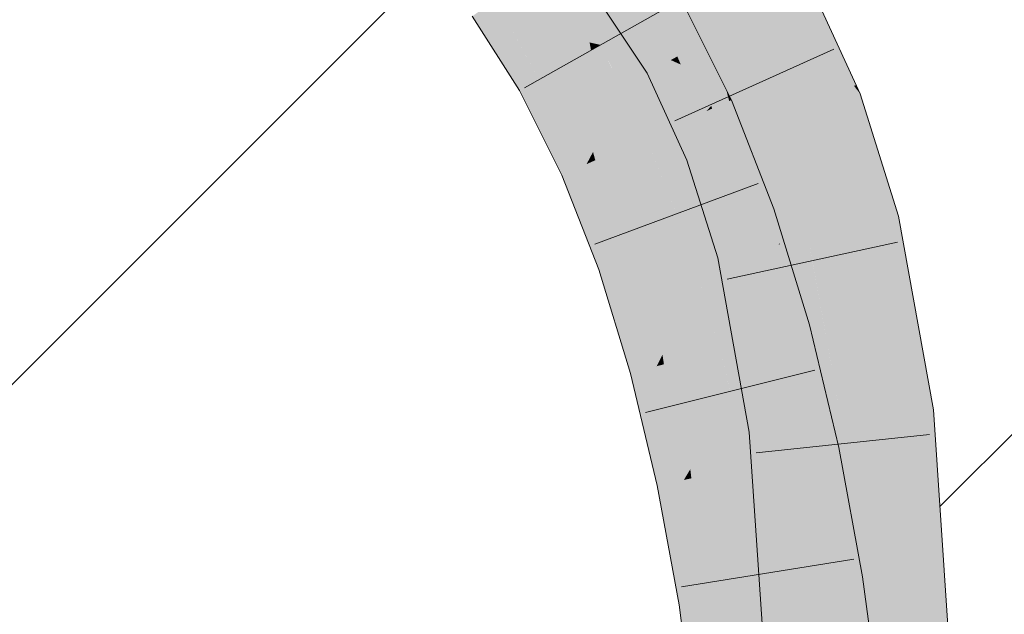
# Model space of a CAD drawing. Extents: x -620 to 3480, y 62 to 1112.
# Tile 143 of 256: x 200.536 to 201.862, y 736.52 to 737.321. Entities that reach past the tile are written whole.
import ezdxf
from ezdxf.lldxf.tags import DXFTag

# ---------------------------------------------------------------- set-up
doc = ezdxf.new("R2010")
doc.units = 0
doc.layers.get('0').update_dxf_attribs({"lineweight": 13})
for name, color, linetype, lineweight, true_color in [('E_Detail_Beschriftung', 7, 'Continuous', 13, 0x009900), ('E_Detail_Wandschraffur', 7, 'Continuous', 5, 0xc0c0c0), ('E_Leerrohr 25-A06GA2TQ8I', 7, 'Continuous', 9, 0xff8000), ('E_Leerrohr 25-Shading', 7, 'Continuous', 9, 0xff8000)]:
    doc.layers.add(name, color=color, linetype=linetype, lineweight=lineweight, true_color=true_color)
doc.styles.get("Standard").update_dxf_attribs({"font": 'ARIALN.TTF'})
tags = doc.linetypes.add('fein_strichliert', pattern=[4, 1, -2, 1]).pattern_tags.tags
tags[8:9] = [DXFTag(74, 4), DXFTag(75, 0), DXFTag(340, '0'), DXFTag(46, 0.0), DXFTag(50, 0.0), DXFTag(44, 0.0), DXFTag(45, 0.0)]
tags[6:7] = [DXFTag(74, 4), DXFTag(75, 0), DXFTag(340, '0'), DXFTag(46, 0.0), DXFTag(50, 0.0), DXFTag(44, 0.0), DXFTag(45, 0.0)]
tags[4:5] = [DXFTag(74, 4), DXFTag(75, 0), DXFTag(340, '0'), DXFTag(46, 0.0), DXFTag(50, 0.0), DXFTag(44, 0.0), DXFTag(45, 0.0)]

# ---------------------------------------------------------------- blocks, each defined once
blk = doc.blocks.new('Shading-A06GA2BB8I', base_point=(200.3502, 737.7149))
at = {"layer": 'E_Leerrohr 25-Shading', "color": 30, "true_color": 0xf57b00}
for points in [[(201.4901, 737.3099), (201.5675, 737.3527), (201.4131, 737.4266), (201.4836, 737.48)], [(201.318, 737.4515), (201.2465, 737.3995), (201.395, 737.331), (201.318, 737.2875)], [(201.4407, 737.2825), (201.4901, 737.3099), (201.3868, 737.4067), (201.4131, 737.4266)], [(201.3868, 737.4067), (201.3729, 737.3962), (201.4407, 737.2825), (201.4294, 737.2763)], [(201.1957, 737.3151), (201.2465, 737.3995), (201.1853, 737.355)], [(201.1957, 737.3151), (201.3035, 737.2908), (201.2465, 737.3995), (201.2991, 737.3172)], [(201.4294, 737.2763), (201.3729, 737.3962), (201.4216, 737.272), (201.3616, 737.3876)], [(201.4216, 737.272), (201.3616, 737.3876), (201.4183, 737.2701), (201.3539, 737.3818)], [(201.4128, 737.2671), (201.4128, 737.2672), (201.3427, 737.3734), (201.4024, 737.2917)], [(201.3427, 737.3734), (201.4024, 737.2917), (201.3862, 737.3257), (201.3933, 737.3135)], [(201.1853, 737.355), (201.175, 737.3475), (201.1957, 737.3151)], [(201.4901, 737.3099), (201.5351, 737.2121), (201.5675, 737.3527), (201.6253, 737.2269)], [(201.395, 737.331), (201.318, 737.2875), (201.4611, 737.1984), (201.3802, 737.1627)], [(201.241, 737.2441), (201.3053, 737.2804), (201.1957, 737.3151), (201.3035, 737.2908)], [(201.3035, 737.2908), (201.318, 737.2875), (201.2991, 737.3172)], [(201.4024, 737.2917), (201.4183, 737.2701), (201.3933, 737.3135)], [(201.4901, 737.3099), (201.4407, 737.2825), (201.5351, 737.2121), (201.4521, 737.2495)], [(201.3053, 737.2804), (201.318, 737.2875), (201.3035, 737.2908)], [(201.3252, 737.1755), (201.3502, 737.2228), (201.3053, 737.2804), (201.318, 737.2875)], [(201.4128, 737.2672), (201.4183, 737.2701), (201.4024, 737.2917)], [(201.3081, 737.1433), (201.3252, 737.1755), (201.2756, 737.2636), (201.3053, 737.2804)], [(201.4262, 737.2611), (201.4216, 737.272), (201.4216, 737.2631), (201.4183, 737.2701)], [(201.4371, 737.2562), (201.4294, 737.2763), (201.4262, 737.2611), (201.4216, 737.272)], [(201.4521, 737.2495), (201.4407, 737.2825), (201.4371, 737.2562), (201.4294, 737.2763)], [(201.241, 737.2441), (201.2994, 737.1269), (201.2756, 737.2636), (201.3081, 737.1433)], [(201.4183, 737.2701), (201.4128, 737.2671), (201.4216, 737.2631)], [(201.4688, 737.1451), (201.4602, 737.1751), (201.4128, 737.2671)], [(201.4128, 737.2671), (201.4602, 737.1751), (201.4542, 737.1951), (201.455, 737.1932)], [(201.4128, 737.2671), (201.4542, 737.1951), (201.4216, 737.2631)], [(201.4542, 737.1951), (201.4262, 737.2611), (201.4216, 737.2631)], [(201.478, 737.1487), (201.4371, 737.2562), (201.4745, 737.1473), (201.4262, 737.2611)], [(201.4858, 737.1517), (201.4521, 737.2495), (201.478, 737.1487), (201.4371, 737.2562)], [(201.5351, 737.2121), (201.4521, 737.2495), (201.5416, 737.173), (201.4858, 737.1517)], [(201.3589, 737.1533), (201.3502, 737.2228), (201.3317, 737.1412), (201.3252, 737.1755)], [(201.3802, 737.1627), (201.3502, 737.2228), (201.3589, 737.1533)], [(201.5351, 737.2121), (201.5513, 737.1767), (201.6253, 737.2269), (201.6339, 737.2083)], [(201.5416, 737.173), (201.5513, 737.1767), (201.5351, 737.2121)], [(201.5978, 737.0285), (201.6839, 737.0483), (201.5513, 737.1767), (201.6339, 737.2083)], [(201.4611, 737.1984), (201.3802, 737.1627), (201.5173, 737.0547), (201.4338, 737.0258)], [(201.4602, 737.1751), (201.4745, 737.1473), (201.455, 737.1932)], [(201.3317, 737.1412), (201.3252, 737.1755), (201.3111, 737.1321), (201.3081, 737.1433)], [(201.4688, 737.1451), (201.4745, 737.1473), (201.4602, 737.1751)], [(201.5416, 737.173), (201.4858, 737.1517), (201.5575, 737.0192), (201.5245, 737.0116)], [(201.5506, 737.1765), (201.5416, 737.173), (201.5597, 737.0197), (201.555, 737.0434)], [(201.5775, 737.0238), (201.5978, 737.0285), (201.5506, 737.1765), (201.5513, 737.1767)], [(201.5506, 737.1765), (201.5597, 737.0197), (201.5775, 737.0238)], [(201.3582, 737.0143), (201.3738, 737.0493), (201.3317, 737.1412), (201.3589, 737.1533)], [(201.3738, 737.0493), (201.4009, 737.1098), (201.3589, 737.1533), (201.3802, 737.1627)], [(201.5245, 737.0116), (201.4858, 737.1517), (201.5209, 737.0107), (201.478, 737.1487)], [(201.3081, 737.1433), (201.2994, 737.1269), (201.3111, 737.1321)], [(201.3317, 737.1412), (201.3111, 737.1321), (201.3582, 737.0143), (201.3503, 736.9968)], [(201.4688, 737.1451), (201.505, 737.0516), (201.4745, 737.1473), (201.5025, 737.0676)], [(201.5116, 737.0087), (201.505, 737.0516), (201.4688, 737.1451)], [(201.5083, 737.0514), (201.478, 737.1487), (201.4745, 737.1473)], [(201.3111, 737.1321), (201.2994, 737.1269), (201.3503, 736.9968)], [(201.4084, 737.017), (201.4009, 737.1098), (201.3798, 737.007), (201.3738, 737.0493)], [(201.4338, 737.0258), (201.4009, 737.1098), (201.4084, 737.017)], [(201.505, 737.0516), (201.5209, 737.0107), (201.5025, 737.0676), (201.5083, 737.0514)], [(201.3798, 737.007), (201.3738, 737.0493), (201.361, 737.0005), (201.3582, 737.0143)], [(201.5173, 737.0547), (201.4338, 737.0258), (201.5644, 736.9009), (201.4791, 736.8777)], [(201.5116, 737.0087), (201.5209, 737.0107), (201.505, 737.0516)], [(201.6426, 736.7808), (201.7303, 736.7914), (201.5978, 737.0285), (201.6839, 737.0483)], [(201.555, 737.0434), (201.5575, 737.0192), (201.5597, 737.0197)], [(201.4191, 736.905), (201.4512, 736.9689), (201.4084, 737.017), (201.4338, 737.0258)], [(201.5575, 737.0192), (201.5245, 737.0116), (201.5658, 736.8144)], [(201.5597, 737.0197), (201.5575, 737.0192), (201.5598, 737.0187)], [(201.5919, 736.7746), (201.5598, 737.0187), (201.5627, 736.8915), (201.5575, 737.0192)], [(201.5786, 737.014), (201.5775, 737.0238), (201.5598, 737.0187), (201.5597, 737.0197)], [(201.6052, 736.7762), (201.5786, 737.014), (201.5919, 736.7746), (201.5598, 737.0187)], [(201.5978, 737.0285), (201.5775, 737.0238), (201.6014, 737.0083), (201.5786, 737.014)], [(201.3582, 737.0143), (201.3503, 736.9968), (201.361, 737.0005)], [(201.3798, 737.007), (201.361, 737.0005), (201.4016, 736.87), (201.3938, 736.8546)], [(201.4016, 736.87), (201.4191, 736.905), (201.3798, 737.007), (201.4084, 737.017)], [(201.5116, 737.0087), (201.5353, 736.9512), (201.5209, 737.0107)], [(201.5517, 736.839), (201.5116, 737.0087), (201.5547, 736.7706)], [(201.5116, 737.0087), (201.5517, 736.839), (201.5353, 736.9512), (201.5504, 736.8672)], [(201.5353, 736.9512), (201.5245, 737.0116), (201.5209, 737.0107)], [(201.5486, 736.8964), (201.5245, 737.0116), (201.5353, 736.9512)], [(201.6014, 737.0083), (201.5786, 737.014), (201.6229, 736.7784), (201.6052, 736.7762)], [(201.6229, 736.7784), (201.6426, 736.7808), (201.6014, 737.0083)], [(201.361, 737.0005), (201.3503, 736.9968), (201.3938, 736.8546)], [(201.4549, 736.8712), (201.4512, 736.9689), (201.4232, 736.8625), (201.4191, 736.905)], [(201.4791, 736.8777), (201.4512, 736.9689), (201.4549, 736.8712)], [(201.5492, 736.8936), (201.5486, 736.8964), (201.5504, 736.8672), (201.5353, 736.9512)], [(201.4232, 736.8625), (201.4191, 736.905), (201.4036, 736.8572), (201.4016, 736.87)], [(201.5848, 736.8157), (201.5644, 736.9009), (201.4954, 736.8096), (201.4791, 736.8777)], [(201.5676, 736.7717), (201.5658, 736.8144), (201.5504, 736.8672), (201.5492, 736.8936)], [(201.5811, 736.7733), (201.5627, 736.8915), (201.5757, 736.7726), (201.5652, 736.8302)], [(201.5919, 736.7746), (201.5627, 736.8915), (201.5811, 736.7733)], [(201.4584, 736.8027), (201.4791, 736.8777), (201.4549, 736.8712)], [(201.4791, 736.8777), (201.4584, 736.8027), (201.4923, 736.8046), (201.461, 736.7523)], [(201.4791, 736.8777), (201.4923, 736.8046), (201.4922, 736.8228)], [(201.4016, 736.87), (201.3938, 736.8546), (201.4036, 736.8572)], [(201.4378, 736.7281), (201.4232, 736.8625), (201.4304, 736.7014), (201.4036, 736.8572)], [(201.4549, 736.8712), (201.4232, 736.8625), (201.4584, 736.8027), (201.4378, 736.7281)], [(201.5517, 736.839), (201.5676, 736.7717), (201.5504, 736.8672)], [(201.4036, 736.8572), (201.3938, 736.8546), (201.4304, 736.7014)], [(201.5548, 736.7701), (201.5676, 736.7717), (201.5547, 736.7706), (201.5517, 736.839)], [(201.4923, 736.8046), (201.4954, 736.8096), (201.4922, 736.8228)], [(201.5757, 736.7726), (201.5652, 736.8302), (201.5746, 736.7725), (201.5658, 736.8144)], [(201.5018, 736.7164), (201.4954, 736.8096), (201.4928, 736.7145), (201.4923, 736.8046)], [(201.6034, 736.7377), (201.5848, 736.8157), (201.5169, 736.7195), (201.4954, 736.8096)], [(201.5169, 736.7195), (201.4954, 736.8096), (201.5018, 736.7164)], [(201.5658, 736.8144), (201.5676, 736.7717), (201.5746, 736.7725)], [(201.461, 736.7523), (201.4584, 736.8027), (201.4391, 736.7159), (201.4378, 736.7281)], [(201.4928, 736.7145), (201.4923, 736.8046), (201.4632, 736.7083), (201.461, 736.7523)], [(201.6243, 736.742), (201.6426, 736.7808), (201.6229, 736.7784)], [(201.6426, 736.7808), (201.6243, 736.742), (201.661, 736.5064), (201.6331, 736.5067)], [(201.661, 736.5064), (201.7494, 736.5056), (201.6426, 736.7808), (201.7303, 736.7914)], [(201.5548, 736.7701), (201.5652, 736.6168), (201.5676, 736.7717)], [(201.5851, 736.6974), (201.5757, 736.7726), (201.5652, 736.6168), (201.5676, 736.7717)], [(201.5912, 736.6718), (201.5811, 736.7733), (201.5889, 736.667), (201.5757, 736.7726)], [(201.5984, 736.6872), (201.5919, 736.7746), (201.5912, 736.6718), (201.5811, 736.7733)], [(201.609, 736.7096), (201.6052, 736.7762), (201.5984, 736.6872), (201.5919, 736.7746)], [(201.6229, 736.7784), (201.6052, 736.7762), (201.6243, 736.742), (201.609, 736.7096)], [(201.4632, 736.7083), (201.461, 736.7523), (201.4405, 736.7035), (201.4391, 736.7159)], [(201.6331, 736.5067), (201.6243, 736.742), (201.6203, 736.5068), (201.609, 736.7096)], [(201.4378, 736.7281), (201.4304, 736.7014), (201.4391, 736.7159)], [(201.6034, 736.7377), (201.5169, 736.7195), (201.635, 736.5654), (201.5476, 736.5521)], [(201.4391, 736.7159), (201.4304, 736.7014), (201.4405, 736.7035)], [(201.4955, 736.5441), (201.4928, 736.7145), (201.4736, 736.5408), (201.4632, 736.7083)], [(201.5088, 736.5461), (201.5018, 736.7164), (201.4955, 736.5441), (201.4928, 736.7145)], [(201.5088, 736.5461), (201.5169, 736.7195), (201.5018, 736.7164)], [(201.5088, 736.5461), (201.5283, 736.5491), (201.5169, 736.7195), (201.5309, 736.643)], [(201.4405, 736.7035), (201.4304, 736.7014), (201.4602, 736.5388)], [(201.4736, 736.5408), (201.4632, 736.7083), (201.4602, 736.5388), (201.4405, 736.7035)], [(201.6203, 736.5068), (201.609, 736.7096), (201.6119, 736.5068), (201.5984, 736.6872)], [(201.5851, 736.6974), (201.5652, 736.6168), (201.5822, 736.6528)], [(201.5889, 736.667), (201.5851, 736.6974), (201.5822, 736.6528)], [(201.6119, 736.5068), (201.5984, 736.6872), (201.6075, 736.5068), (201.5912, 736.6718)], [(201.5777, 736.5844), (201.6075, 736.5068), (201.5889, 736.667), (201.6022, 736.5605)], [(201.5777, 736.5844), (201.5889, 736.667), (201.5822, 736.6528)], [(201.6022, 736.5605), (201.5912, 736.6718), (201.5889, 736.667)], [(201.5652, 736.6168), (201.5777, 736.5844), (201.5822, 736.6528)], [(201.5283, 736.5491), (201.5476, 736.5521), (201.5309, 736.643)], [(201.5726, 736.5071), (201.5777, 736.5844), (201.5652, 736.6168)], [(201.5726, 736.5071), (201.6075, 736.5068), (201.5777, 736.5844)], [(201.635, 736.5654), (201.5476, 736.5521), (201.6663, 736.3252), (201.5784, 736.3159)], [(201.5018, 736.3078), (201.4955, 736.5441), (201.4905, 736.3066), (201.4736, 736.5408)], [(201.5126, 736.3089), (201.5088, 736.5461), (201.5018, 736.3078), (201.4955, 736.5441)], [(201.5126, 736.3089), (201.524, 736.3101), (201.5088, 736.5461), (201.5283, 736.5491)], [(201.524, 736.3101), (201.5784, 736.3159), (201.5283, 736.5491), (201.5476, 736.5521)], [(201.4736, 736.5408), (201.4602, 736.5388), (201.4905, 736.3066)]]:
    blk.add_solid(points, dxfattribs=at)
at = {"layer": 'E_Leerrohr 25-Shading', "color": 34, "true_color": 0xb05800}
for points in [[(201.384, 737.2512), (201.4128, 737.2671), (201.3253, 737.3602), (201.3427, 737.3734)], [(201.5869, 737.3634), (201.5675, 737.3527), (201.6418, 737.2557)], [(201.6627, 737.233), (201.5995, 737.3704), (201.6418, 737.2557), (201.5869, 737.3634)], [(201.3134, 737.3513), (201.3808, 737.2494), (201.3253, 737.3602), (201.384, 737.2512)], [(201.6253, 737.2269), (201.654, 737.2316), (201.5675, 737.3527), (201.6418, 737.2557)], [(201.1957, 737.3151), (201.175, 737.3475), (201.2091, 737.2261), (201.1454, 737.326)], [(201.4366, 737.2476), (201.4207, 737.3455), (201.4014, 737.3347)], [(201.4672, 737.2054), (201.4872, 737.228), (201.4207, 737.3455), (201.4268, 737.349)], [(201.4366, 737.2476), (201.4611, 737.1984), (201.4207, 737.3455), (201.4672, 737.2054)], [(201.395, 737.331), (201.4366, 737.2476), (201.4014, 737.3347)], [(201.2346, 737.2405), (201.1957, 737.3151), (201.2178, 737.231), (201.1957, 737.315)], [(201.2383, 737.2426), (201.241, 737.2441), (201.2031, 737.301), (201.1957, 737.3151)], [(201.1957, 737.315), (201.2091, 737.2261), (201.2178, 737.231)], [(201.2346, 737.2405), (201.2383, 737.2426), (201.2031, 737.301)], [(201.4031, 737.2007), (201.4128, 737.2671), (201.384, 737.2512)], [(201.4031, 737.2007), (201.4346, 737.1321), (201.4128, 737.2671), (201.4688, 737.1451)], [(201.2383, 737.2426), (201.2909, 737.1232), (201.241, 737.2441), (201.2968, 737.1258)], [(201.2968, 737.1258), (201.2994, 737.1269), (201.241, 737.2441)], [(201.3808, 737.2494), (201.4031, 737.2007), (201.384, 737.2512)], [(201.654, 737.2316), (201.6595, 737.2325), (201.6418, 737.2557)], [(201.6627, 737.233), (201.6418, 737.2557), (201.6595, 737.2325)], [(201.2178, 737.231), (201.2091, 737.2261), (201.2256, 737.1931)], [(201.2839, 737.1201), (201.2346, 737.2405), (201.2256, 737.1931), (201.2178, 737.231)], [(201.2839, 737.1201), (201.2909, 737.1232), (201.2346, 737.2405), (201.2383, 737.2426)], [(201.668, 737.2214), (201.6595, 737.2325), (201.6358, 737.209), (201.6253, 737.2269)], [(201.6595, 737.2325), (201.668, 737.2214), (201.6627, 737.233)], [(201.4915, 737.2119), (201.4872, 737.228), (201.4685, 737.2017), (201.4672, 737.2054)], [(201.4946, 737.2133), (201.4872, 737.228), (201.4915, 737.2119)], [(201.6253, 737.2269), (201.6339, 737.2083), (201.6358, 737.209)], [(201.6991, 737.0518), (201.7196, 737.0566), (201.6358, 737.209), (201.668, 737.2214)], [(201.4672, 737.2054), (201.4611, 737.1984), (201.4685, 737.2017)], [(201.526, 737.0578), (201.4915, 737.2119), (201.4913, 737.1212), (201.4685, 737.2017)], [(201.5518, 737.0668), (201.4946, 737.2133), (201.526, 737.0578), (201.4915, 737.2119)], [(201.6358, 737.209), (201.6339, 737.2083), (201.6919, 737.0502), (201.6375, 737.1966)], [(201.6358, 737.209), (201.6919, 737.0502), (201.6991, 737.0518)], [(201.2839, 737.1201), (201.2256, 737.1931), (201.2659, 737.1121)], [(201.4685, 737.2017), (201.4611, 737.1984), (201.4913, 737.1212)], [(201.6375, 737.1966), (201.6839, 737.0483), (201.6919, 737.0502)], [(201.476, 737.0004), (201.5116, 737.0087), (201.4346, 737.1321), (201.4688, 737.1451)], [(201.2909, 737.1232), (201.3331, 736.9908), (201.2968, 737.1258), (201.3423, 736.994)], [(201.2968, 737.1258), (201.3423, 736.994), (201.2994, 737.1269), (201.3478, 736.9959)], [(201.3478, 736.9959), (201.3503, 736.9968), (201.2994, 737.1269)], [(201.2839, 737.1201), (201.2659, 737.1121), (201.3262, 736.9884), (201.3157, 736.9847)], [(201.3262, 736.9884), (201.3331, 736.9908), (201.2839, 737.1201), (201.2909, 737.1232)], [(201.526, 737.0578), (201.4913, 737.1212), (201.5173, 737.0547)], [(201.5644, 736.9009), (201.5589, 737.0438), (201.526, 737.0578), (201.5518, 737.0668)], [(201.526, 737.0578), (201.5173, 737.0547), (201.5406, 736.9785)], [(201.5644, 736.9009), (201.526, 737.0578), (201.5406, 736.9785)], [(201.7383, 736.7923), (201.7185, 736.923), (201.6839, 737.0483), (201.6919, 737.0502)], [(201.7383, 736.7923), (201.6839, 737.0483), (201.6897, 737.016)], [(201.7185, 736.923), (201.6991, 737.0518), (201.6919, 737.0502)], [(201.7604, 736.795), (201.7666, 736.7958), (201.6991, 737.0518), (201.7196, 737.0566)], [(201.7457, 736.7932), (201.6991, 737.0518), (201.7185, 736.923)], [(201.7457, 736.7932), (201.7513, 736.7939), (201.6991, 737.0518), (201.7014, 737.0422)], [(201.5998, 736.9105), (201.5589, 737.0438), (201.5768, 736.9042)], [(201.5589, 737.0438), (201.5644, 736.9009), (201.5768, 736.9042)], [(201.7014, 737.0422), (201.7513, 736.7939), (201.7367, 736.8943), (201.7558, 736.7944)], [(201.5185, 736.7657), (201.5548, 736.7701), (201.476, 737.0004), (201.5116, 737.0087)], [(201.6897, 737.016), (201.7303, 736.7914), (201.7383, 736.7923)], [(201.3331, 736.9908), (201.3651, 736.8468), (201.3423, 736.994), (201.3778, 736.8502)], [(201.3778, 736.8502), (201.3938, 736.8546), (201.3423, 736.994), (201.3503, 736.9968)], [(201.3262, 736.9884), (201.3157, 736.9847), (201.362, 736.8459), (201.3585, 736.845)], [(201.362, 736.8459), (201.3651, 736.8468), (201.3262, 736.9884), (201.3331, 736.9908)], [(201.7185, 736.923), (201.7383, 736.7923), (201.7457, 736.7932)], [(201.5644, 736.9009), (201.5848, 736.8157), (201.5768, 736.9042), (201.5853, 736.8157)], [(201.5853, 736.8157), (201.6218, 736.8182), (201.5768, 736.9042), (201.5998, 736.9105)], [(201.7367, 736.8943), (201.7558, 736.7944), (201.7502, 736.8378), (201.7579, 736.7947)], [(201.3651, 736.8468), (201.362, 736.8459), (201.3749, 736.78)], [(201.3787, 736.7603), (201.4304, 736.7014), (201.3651, 736.8468), (201.3938, 736.8546)], [(201.3787, 736.7603), (201.3651, 736.8468), (201.3749, 736.78)], [(201.362, 736.8459), (201.3585, 736.845), (201.3787, 736.7603)], [(201.7502, 736.8378), (201.7579, 736.7947), (201.7528, 736.827), (201.7582, 736.7947)], [(201.7582, 736.7947), (201.7604, 736.795), (201.7528, 736.827)], [(201.6218, 736.8182), (201.5848, 736.8157), (201.6237, 736.8101), (201.6264, 736.7618)], [(201.6087, 736.7388), (201.6274, 736.7428), (201.5848, 736.8157), (201.6264, 736.7618)], [(201.5848, 736.8157), (201.6034, 736.7377), (201.6087, 736.7388)], [(201.6264, 736.7618), (201.6392, 736.7452), (201.6237, 736.8101)], [(201.7457, 736.7932), (201.7383, 736.7923), (201.7514, 736.7131), (201.7417, 736.7491)], [(201.7514, 736.7131), (201.7579, 736.6888), (201.7457, 736.7932), (201.7513, 736.7939)], [(201.7513, 736.7939), (201.7579, 736.6888), (201.7558, 736.7944), (201.7623, 736.6727)], [(201.7558, 736.7944), (201.7623, 736.6727), (201.7579, 736.7947), (201.7634, 736.6687)], [(201.7634, 736.6687), (201.779, 736.6108), (201.7579, 736.7947), (201.7604, 736.795)], [(201.7604, 736.795), (201.7718, 736.6821), (201.7666, 736.7958), (201.7742, 736.682)], [(201.7383, 736.7923), (201.7303, 736.7914), (201.7417, 736.7491)], [(201.7417, 736.7491), (201.7303, 736.7914), (201.761, 736.5056), (201.7494, 736.5056)], [(201.5185, 736.7657), (201.5652, 736.6168), (201.5548, 736.7701)], [(201.4304, 736.7014), (201.3787, 736.7603), (201.3946, 736.6938)], [(201.5652, 736.6168), (201.5185, 736.7657), (201.5635, 736.5073), (201.536, 736.5074)], [(201.6274, 736.7428), (201.6392, 736.7452), (201.6264, 736.7618)], [(201.6501, 736.5677), (201.6392, 736.7452), (201.6087, 736.7388)], [(201.6501, 736.5677), (201.6544, 736.5684), (201.6392, 736.7452), (201.6533, 736.6686)], [(201.7514, 736.7131), (201.7417, 736.7491), (201.7662, 736.5055), (201.761, 736.5056)], [(201.63, 736.6506), (201.6087, 736.7388), (201.632, 736.5817), (201.6034, 736.7377)], [(201.4304, 736.7014), (201.3946, 736.6938), (201.4602, 736.5388), (201.424, 736.5332)], [(201.7662, 736.5055), (201.7696, 736.5054), (201.7514, 736.7131), (201.7579, 736.6888)], [(201.7579, 736.6888), (201.7696, 736.5054), (201.7623, 736.6727), (201.7712, 736.5054)], [(201.7718, 736.6821), (201.779, 736.6108), (201.7742, 736.682)], [(201.6544, 736.5684), (201.6712, 736.5709), (201.6533, 736.6686)], [(201.7623, 736.6727), (201.7669, 736.586), (201.7634, 736.6687)], [(201.7669, 736.586), (201.779, 736.6108), (201.7634, 736.6687)], [(201.6501, 736.5677), (201.63, 736.6506), (201.635, 736.5654), (201.632, 736.5817)], [(201.5652, 736.6168), (201.5635, 736.5073), (201.57, 736.5072)], [(201.57, 736.5072), (201.5726, 736.5071), (201.5652, 736.6168)], [(201.7669, 736.586), (201.7712, 736.5054), (201.779, 736.6108), (201.786, 736.5053)], [(201.6541, 736.5451), (201.6501, 736.5677), (201.6526, 736.4306), (201.635, 736.5654)], [(201.7027, 736.329), (201.6712, 736.5709), (201.6928, 736.328), (201.6501, 736.5677)], [(201.6928, 736.328), (201.6541, 736.5451), (201.6663, 736.3252), (201.6526, 736.4306)], [(201.4602, 736.5388), (201.424, 736.5332), (201.4905, 736.3066), (201.4541, 736.3027)]]:
    blk.add_solid(points, dxfattribs=at)
blk = doc.blocks.new('Referenz-A06GA2TW8I')
at = {"layer": 'E_Detail_Wandschraffur', "linetype": 'fein_strichliert', "ltscale": 0.13}
blk.add_line((199.9944, 736.2989), (201.0876, 737.3921), dxfattribs=at)
at = {"layer": 'E_Detail_Wandschraffur', "linetype": 'ByBlock', "ltscale": 0.13}
blk.add_line((201.7753, 736.6656), (202.2593, 737.1496), dxfattribs=at)
at = {"layer": 'E_Leerrohr 25-A06GA2TQ8I', "linetype": 'Continuous', "ltscale": 0.13}
for p, q in [((201.6681, 737.2214), (201.5995, 737.3704)), ((201.3808, 737.2494), (201.3134, 737.3512)), ((201.2157, 737.2298), (201.4203, 737.3453)), ((201.4268, 737.349), (201.4945, 737.2132)), ((201.1454, 737.326), (201.2091, 737.2261)), ((201.6323, 737.2819), (201.4182, 737.1851)), ((201.4345, 737.1321), (201.3808, 737.2494)), ((201.2091, 737.2261), (201.2659, 737.1121)), ((201.7196, 737.0566), (201.6681, 737.2214)), ((201.4945, 737.2132), (201.5518, 737.0668)), ((201.476, 737.0004), (201.4345, 737.1321)), ((201.2659, 737.1121), (201.3157, 736.9848)), ((201.3103, 737.019), (201.5307, 737.1006)), ((201.5518, 737.0668), (201.5998, 736.9105)), ((201.7666, 736.7958), (201.7196, 737.0566)), ((201.7183, 737.0216), (201.4887, 736.972)), ((201.5185, 736.7657), (201.476, 737.0004)), ((201.3157, 736.9848), (201.3585, 736.845)), ((201.5998, 736.9105), (201.6392, 736.7453)), ((201.3787, 736.7923), (201.6068, 736.8491)), ((201.3585, 736.845), (201.3946, 736.6938)), ((201.786, 736.5053), (201.7666, 736.7958)), ((201.536, 736.5075), (201.5185, 736.7657)), ((201.7614, 736.7628), (201.5278, 736.7379)), ((201.6392, 736.7453), (201.6712, 736.5709)), ((201.3946, 736.6938), (201.424, 736.5332)), ((201.4272, 736.5573), (201.6592, 736.5945)), ((201.6712, 736.5709), (201.7027, 736.329)), ((201.424, 736.5332), (201.4541, 736.3027))]:
    blk.add_line(p, q, dxfattribs=at)
at = {"layer": 'E_Detail_Beschriftung', "linetype": 'Continuous', "ltscale": 0.13, "insert": (194.0657, 737.2394), "char_height": 1.4, "attachment_point": 1}
blk.add_mtext('{\\fArial Narrow;Endtülle}', dxfattribs=at)

msp = doc.modelspace()

# ---------------------------------------------------------------- block references
at = {"color": 8, "lineweight": 25, "ltscale": 0.25, "true_color": 0x808080}
msp.add_blockref('Referenz-A06GA2TW8I', (0, 0), dxfattribs=at)
msp.add_blockref('Shading-A06GA2BB8I', (200.3502, 737.7149))

doc.saveas('drawing.dxf')
